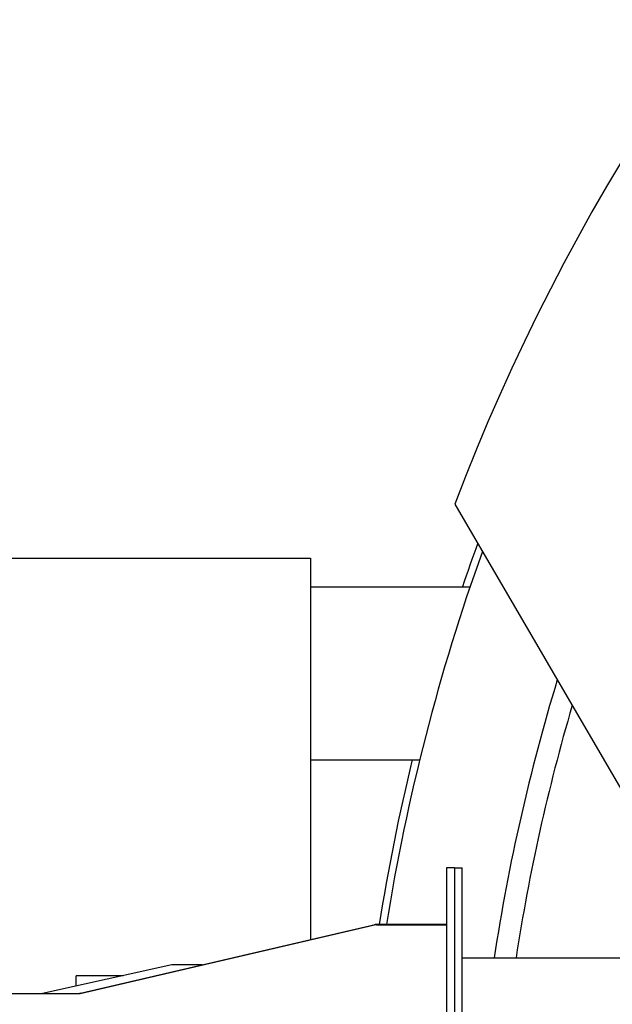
# Model space of a CAD drawing. Extents: x 0 to 796, y 0 to 496.
# Tile 93 of 222: x 96 to 107, y 428 to 445. Entities that reach past the tile are written whole.
import ezdxf

# ---------------------------------------------------------------- set-up
doc = ezdxf.new("R2010")
doc.units = 0
doc.header["$LTSCALE"] = 12
doc.header["$MEASUREMENT"] = 0
doc.layers.get('0').update_dxf_attribs({"linetype": 'CONTINUOUS'})
doc.layers.add('X', color=1, linetype='CONTINUOUS')

msp = doc.modelspace()

# ---------------------------------------------------------------- linework, layer by layer
for p, q in [((103.82433, 436.61449), (108.15424, 429.17699)), ((96.0282, 435.67699), (101.31479, 435.67699)), ((101.31479, 435.67699), (101.31479, 429.0524)), ((101.31479, 435.17699), (104.08644, 435.17699)), ((101.31479, 432.17699), (103.21314, 432.17699)), ((98.91173, 428.61449), (96.66465, 428.11754)), ((99.43827, 428.61449), (98.91173, 428.61449))]:
    msp.add_line(p, q)
for radius, start, end in [(36.54466, 200.733327, 71.451702), (36.54466, 108.548298, 159.266673), (35.9375, 160.056667, 161.337075), (35.8125, 160.223787, 170.942098), (33.875, 163.034213, 171.40848), (33.875, 163.034213, 171.40848), (33.5, 163.631596, 171.311566), (33.5, 163.631596, 171.311566), (35.9375, 166.318659, 170.973867)]:
    msp.add_arc((138.00229, 423.67699), radius, start, end)
at = {"layer": 'X'}
for p, q in [((103.6808, 430.29754), (103.6808, 417.05254)), ((103.8153, 430.29754), (103.6808, 430.29754)), ((103.8153, 430.29754), (103.8153, 417.05254)), ((103.8153, 430.29754), (103.9498, 430.29754)), ((103.9498, 417.05254), (103.9498, 430.29754)), ((97.32177, 428.11847), (102.42959, 429.31162)), ((97.32255, 428.12077), (102.4403, 429.31504)), ((102.45412, 429.31504), (102.4403, 429.31504)), ((103.6808, 429.31504), (102.45412, 429.31504)), ((102.45412, 429.31227), (102.45412, 429.31504)), ((102.46475, 429.31254), (103.6808, 429.31254)), ((103.9498, 428.73754), (128.5008, 428.73754)), ((97.25229, 428.2475), (97.25229, 428.42699)), ((98.0639, 428.42699), (97.25229, 428.42699)), ((89.2578, 428.11754), (97.31368, 428.11754)), ((97.32255, 428.12077), (97.30873, 428.11754)), ((97.32255, 428.11865), (97.32255, 428.12077))]:
    msp.add_line(p, q, dxfattribs=at)
for points in [[(102.46475, 429.31254), (102.45289, 429.31223), (102.44104, 429.31193), (102.42959, 429.31162)], [(97.32177, 428.11847), (97.31914, 428.11816), (97.31641, 428.11785), (97.31368, 428.11754)]]:
    msp.add_open_spline(points, degree=3, dxfattribs=at)

doc.saveas('drawing.dxf')
